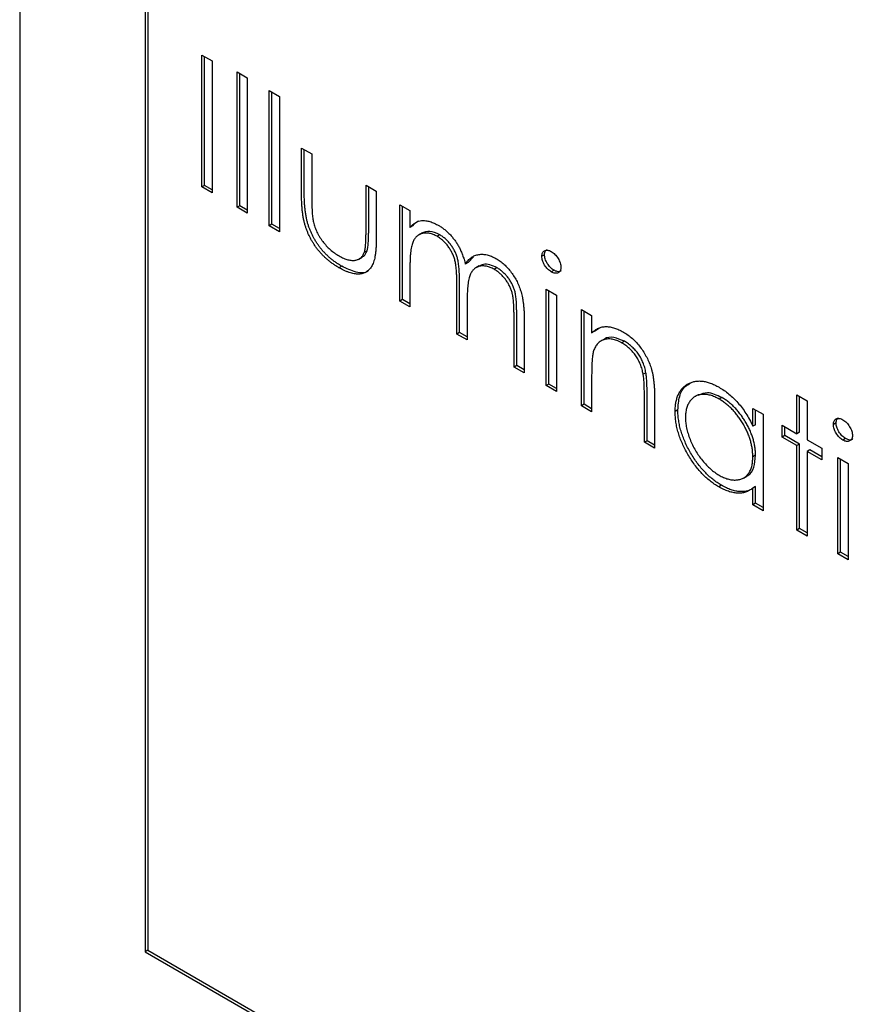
# Model space of a CAD drawing. Header units: millimetres. Extents: x 15 to 415, y 5 to 292.
# Tile 12 of 15: x 334 to 356, y 222 to 248. Entities that reach past the tile are written whole.
import ezdxf

# ---------------------------------------------------------------- set-up
doc = ezdxf.new("R2010")
doc.units = ezdxf.units.MM

msp = doc.modelspace()

# ---------------------------------------------------------------- linework, layer by layer
at = {"color": 7, "linetype": 'Continuous', "lineweight": 25}
for p, q in [((334.228, 271.107), (334.228, 221.706)), ((337.516, 265.412), (337.516, 223.605)), ((337.586, 265.289), (337.586, 223.646)), ((339, 247.108), (339.269, 246.953)), ((339, 243.651), (339, 247.108)), ((339.071, 243.692), (339.071, 247.067)), ((339.269, 246.953), (339.269, 243.496)), ((339.921, 246.665), (340.19, 246.51)), ((339.921, 243.12), (339.921, 246.665)), ((339.992, 243.16), (339.992, 246.624)), ((340.19, 246.51), (340.19, 242.964)), ((340.766, 246.177), (341.034, 246.022)), ((340.766, 242.632), (340.766, 246.177)), ((340.836, 242.673), (340.836, 246.137)), ((341.034, 246.022), (341.034, 242.477)), ((341.61, 244.671), (341.879, 244.516)), ((341.61, 243.464), (341.61, 244.671)), ((341.681, 243.505), (341.681, 244.63)), ((341.879, 244.516), (341.879, 243.344)), ((339.071, 243.692), (339, 243.651)), ((339.269, 243.496), (339, 243.651)), ((339.269, 243.578), (339.071, 243.692)), ((343.299, 243.696), (343.567, 243.541)), ((343.299, 242.524), (343.299, 243.696)), ((343.369, 242.565), (343.369, 243.655)), ((343.567, 243.541), (343.567, 242.311)), ((339.992, 243.16), (339.921, 243.12)), ((340.19, 242.964), (339.921, 243.12)), ((340.19, 243.046), (339.992, 243.16)), ((344.181, 243.186), (344.45, 243.031)), ((344.181, 240.66), (344.181, 243.186)), ((344.252, 240.701), (344.252, 243.146)), ((344.45, 243.031), (344.45, 242.592)), ((340.836, 242.673), (340.766, 242.632)), ((341.034, 242.477), (340.766, 242.632)), ((341.034, 242.559), (340.836, 242.673)), ((344.521, 242.633), (344.45, 242.592)), ((344.765, 242.443), (344.676, 242.392)), ((345.228, 242.398), (345.158, 242.357)), ((343.109, 241.761), (343.197, 241.812)), ((343.325, 241.975), (343.254, 241.934)), ((345.971, 241.669), (346.112, 241.822)), ((347.975, 241.875), (347.904, 241.834)), ((342.661, 241.575), (342.59, 241.534)), ((344.45, 241.568), (344.45, 240.505)), ((345.971, 241.669), (345.9, 241.628)), ((346.261, 241.582), (346.173, 241.531)), ((346.727, 241.533), (346.656, 241.492)), ((348.223, 241.467), (348.152, 241.426)), ((345.678, 239.796), (345.678, 241.081)), ((345.749, 239.837), (345.749, 241.122)), ((348.019, 240.971), (348.288, 240.816)), ((348.019, 238.445), (348.019, 240.971)), ((348.09, 238.486), (348.09, 240.93)), ((348.288, 240.816), (348.288, 238.29)), ((344.252, 240.701), (344.181, 240.66)), ((344.45, 240.505), (344.181, 240.66)), ((344.45, 240.587), (344.252, 240.701)), ((345.947, 240.624), (345.947, 239.641)), ((347.175, 238.932), (347.175, 240.302)), ((347.245, 238.973), (347.245, 240.343)), ((348.94, 240.439), (349.209, 240.284)), ((348.94, 237.913), (348.94, 240.439)), ((349.011, 237.954), (349.011, 240.398)), ((349.209, 240.284), (349.209, 239.829)), ((347.443, 240.146), (347.443, 238.777)), ((345.749, 239.837), (345.678, 239.796)), ((345.947, 239.641), (345.678, 239.796)), ((345.947, 239.723), (345.749, 239.837)), ((349.279, 239.869), (349.209, 239.829)), ((349.279, 239.869), (349.41, 239.957)), ((349.53, 239.656), (349.441, 239.605)), ((350.065, 239.606), (349.994, 239.565)), ((347.245, 238.973), (347.175, 238.932)), ((347.443, 238.859), (347.245, 238.973)), ((347.443, 238.777), (347.175, 238.932)), ((350.629, 238.783), (350.559, 238.742)), ((348.09, 238.486), (348.019, 238.445)), ((348.288, 238.29), (348.019, 238.445)), ((348.288, 238.371), (348.09, 238.486)), ((349.209, 238.671), (349.209, 237.758)), ((350.661, 237.001), (350.661, 238.19)), ((351.999, 238.206), (351.911, 238.155)), ((354.582, 238.202), (354.85, 238.047)), ((354.582, 237.183), (354.582, 238.202)), ((349.011, 237.954), (348.94, 237.913)), ((349.209, 237.758), (348.94, 237.913)), ((349.209, 237.84), (349.011, 237.954)), ((350.59, 236.961), (350.59, 238.149)), ((350.859, 238.096), (350.859, 236.805)), ((352.619, 238.131), (352.549, 238.09)), ((354.652, 237.223), (354.652, 238.161)), ((354.85, 238.047), (354.85, 237.027)), ((351.467, 237.806), (351.396, 237.765)), ((353.43, 237.847), (353.699, 237.692)), ((353.43, 237.38), (353.43, 237.847)), ((353.501, 237.421), (353.501, 237.806)), ((353.699, 237.692), (353.699, 235.166)), ((353.501, 237.421), (353.43, 237.38)), ((354.198, 237.094), (354.198, 237.404)), ((354.198, 237.404), (354.582, 237.183)), ((355.612, 237.466), (355.541, 237.425)), ((354.268, 237.135), (354.268, 237.363)), ((354.652, 237.223), (354.582, 237.183)), ((350.661, 237.001), (350.59, 236.961)), ((350.859, 236.805), (350.59, 236.961)), ((350.859, 236.887), (350.661, 237.001)), ((354.268, 237.135), (354.198, 237.094)), ((354.582, 236.872), (354.198, 237.094)), ((354.652, 236.913), (354.268, 237.135)), ((354.652, 236.913), (354.582, 236.872)), ((354.652, 234.697), (354.652, 236.913)), ((354.85, 237.027), (355.234, 236.806)), ((355.86, 237.058), (355.789, 237.017)), ((354.582, 234.656), (354.582, 236.872)), ((354.921, 236.758), (354.85, 236.717)), ((354.85, 236.717), (354.85, 234.501)), ((355.234, 236.496), (354.85, 236.717)), ((355.234, 236.577), (354.921, 236.758)), ((355.234, 236.806), (355.234, 236.496)), ((353.501, 236.619), (353.43, 236.579)), ((355.656, 236.562), (355.925, 236.407)), ((355.656, 234.036), (355.656, 236.562)), ((355.727, 234.077), (355.727, 236.521)), ((355.925, 236.407), (355.925, 233.881)), ((353.182, 236.019), (353.27, 236.07)), ((352.607, 235.833), (352.537, 235.793)), ((353.501, 235.799), (353.43, 235.758)), ((353.43, 235.321), (353.43, 235.758)), ((353.501, 235.362), (353.501, 235.799)), ((353.501, 235.362), (353.43, 235.321)), ((353.699, 235.248), (353.501, 235.362)), ((353.699, 235.166), (353.43, 235.321)), ((354.652, 234.697), (354.582, 234.656)), ((354.85, 234.501), (354.582, 234.656)), ((354.85, 234.583), (354.652, 234.697)), ((355.727, 234.077), (355.656, 234.036)), ((355.925, 233.963), (355.727, 234.077)), ((355.925, 233.881), (355.656, 234.036)), ((337.586, 223.646), (337.516, 223.605)), ((337.516, 223.605), (373.72, 202.705)), ((337.586, 223.646), (337.586, 223.646)), ((337.586, 223.646), (373.649, 202.827))]:
    msp.add_line(p, q, dxfattribs=at)
for points, knots in [([(342.59, 241.534), (342.564, 241.55), (342.512, 241.581), (342.435, 241.632), (342.361, 241.686), (342.291, 241.744), (342.225, 241.803), (342.161, 241.864), (342.101, 241.929), (342.045, 241.997), (341.992, 242.066), (341.942, 242.138), (341.896, 242.211), (341.853, 242.286), (341.814, 242.362), (341.778, 242.441), (341.746, 242.52), (341.717, 242.603), (341.691, 242.689), (341.669, 242.781), (341.651, 242.879), (341.636, 242.984), (341.624, 243.095), (341.616, 243.213), (341.611, 243.336), (341.61, 243.42), (341.61, 243.464)], [0, 0, 0, 0, 0.045152, 0.088727, 0.130534, 0.171071, 0.210096, 0.247769, 0.284849, 0.320986, 0.356387, 0.391549, 0.426191, 0.460511, 0.494971, 0.529534, 0.564576, 0.600096, 0.637535, 0.678213, 0.722583, 0.770182, 0.821879, 0.877067, 0.936524, 1, 1, 1, 1]), ([(342.661, 241.575), (342.635, 241.591), (342.582, 241.622), (342.506, 241.673), (342.432, 241.727), (342.362, 241.784), (342.295, 241.844), (342.232, 241.905), (342.172, 241.97), (342.115, 242.037), (342.062, 242.107), (342.013, 242.179), (341.966, 242.252), (341.923, 242.327), (341.885, 242.403), (341.849, 242.482), (341.817, 242.561), (341.787, 242.643), (341.762, 242.73), (341.74, 242.822), (341.722, 242.92), (341.707, 243.025), (341.695, 243.136), (341.686, 243.254), (341.682, 243.377), (341.681, 243.461), (341.681, 243.505)], [0, 0, 0, 0, 0.045152, 0.088727, 0.130534, 0.171071, 0.210096, 0.247769, 0.284849, 0.320986, 0.356387, 0.391549, 0.426191, 0.460511, 0.494971, 0.529534, 0.564576, 0.600096, 0.637535, 0.678213, 0.722583, 0.770182, 0.821879, 0.877067, 0.936524, 1, 1, 1, 1]), ([(341.879, 243.344), (341.879, 243.31), (341.879, 243.244), (341.881, 243.148), (341.884, 243.06), (341.889, 242.979), (341.895, 242.906), (341.902, 242.84), (341.91, 242.783), (341.918, 242.746), (341.921, 242.729)], [0, 0, 0, 0, 0.173617, 0.33212, 0.477936, 0.609932, 0.727032, 0.831671, 0.921715, 1, 1, 1, 1]), ([(341.921, 242.729), (341.927, 242.707), (341.938, 242.663), (341.959, 242.597), (341.985, 242.533), (342.013, 242.469), (342.045, 242.406), (342.082, 242.344), (342.121, 242.283), (342.179, 242.204), (342.258, 242.109), (342.362, 242.006), (342.475, 241.916), (342.553, 241.868), (342.593, 241.843)], [0, 0, 0, 0, 0.060487, 0.119716, 0.178086, 0.235971, 0.29461, 0.353536, 0.413161, 0.474545, 0.599234, 0.727029, 0.859695, 1, 1, 1, 1]), ([(343.325, 241.975), (343.329, 241.987), (343.336, 242.013), (343.345, 242.06), (343.353, 242.117), (343.359, 242.185), (343.364, 242.265), (343.366, 242.356), (343.369, 242.456), (343.369, 242.528), (343.369, 242.565)], [0, 0, 0, 0, 0.069693, 0.154074, 0.254591, 0.371465, 0.504755, 0.653494, 0.818953, 1, 1, 1, 1]), ([(344.45, 242.592), (344.474, 242.617), (344.52, 242.664), (344.596, 242.717), (344.672, 242.755), (344.727, 242.767), (344.753, 242.772)], [0, 0, 0, 0, 0.283595, 0.543395, 0.780646, 1, 1, 1, 1]), ([(344.521, 242.633), (344.567, 242.685), (344.613, 242.738), (344.677, 242.76), (344.677, 242.761)], [0, 0, 0, 0, 0.991864, 1, 1, 1, 1]), ([(344.753, 242.772), (344.789, 242.772), (344.86, 242.77), (344.973, 242.745), (345.088, 242.703), (345.165, 242.661), (345.204, 242.64)], [0, 0, 0, 0, 0.253734, 0.503035, 0.750014, 1, 1, 1, 1]), ([(345.204, 242.64), (345.231, 242.624), (345.283, 242.592), (345.36, 242.534), (345.436, 242.467), (345.508, 242.394), (345.576, 242.315), (345.639, 242.234), (345.695, 242.15), (345.745, 242.063), (345.789, 241.968), (345.83, 241.865), (345.868, 241.75), (345.889, 241.67), (345.9, 241.628)], [0, 0, 0, 0, 0.084152, 0.166532, 0.248836, 0.331246, 0.412957, 0.490494, 0.566156, 0.639987, 0.716765, 0.802144, 0.895833, 1, 1, 1, 1]), ([(343.567, 242.311), (343.567, 242.27), (343.566, 242.189), (343.561, 242.074), (343.553, 241.969), (343.541, 241.874), (343.527, 241.789), (343.508, 241.713), (343.486, 241.649), (343.461, 241.592), (343.431, 241.545), (343.4, 241.502), (343.363, 241.467), (343.325, 241.435), (343.282, 241.41), (343.236, 241.391), (343.187, 241.376), (343.134, 241.368), (343.078, 241.365), (343.019, 241.369), (342.956, 241.381), (342.889, 241.398), (342.819, 241.422), (342.746, 241.453), (342.67, 241.49), (342.617, 241.519), (342.59, 241.534)], [0, 0, 0, 0, 0.06221, 0.120696, 0.175548, 0.226191, 0.273711, 0.317302, 0.357837, 0.395428, 0.431089, 0.466097, 0.501015, 0.535424, 0.570174, 0.604765, 0.640093, 0.675939, 0.712225, 0.749455, 0.787601, 0.826784, 0.867829, 0.91016, 0.953939, 1, 1, 1, 1]), ([(343.254, 241.934), (343.258, 241.946), (343.266, 241.972), (343.274, 242.019), (343.282, 242.076), (343.289, 242.144), (343.293, 242.224), (343.296, 242.315), (343.299, 242.415), (343.299, 242.487), (343.299, 242.524)], [0, 0, 0, 0, 0.069693, 0.154074, 0.254591, 0.371465, 0.504755, 0.653494, 0.818953, 1, 1, 1, 1]), ([(345.158, 242.357), (345.125, 242.374), (345.06, 242.409), (344.965, 242.436), (344.873, 242.447), (344.786, 242.438), (344.706, 242.412), (344.636, 242.366), (344.577, 242.303), (344.538, 242.234), (344.512, 242.168), (344.496, 242.11), (344.481, 242.042), (344.47, 241.964), (344.46, 241.879), (344.455, 241.783), (344.45, 241.68), (344.45, 241.606), (344.45, 241.568)], [0, 0, 0, 0, 0.068677, 0.136871, 0.206114, 0.277538, 0.349772, 0.421251, 0.492911, 0.567027, 0.606614, 0.649704, 0.697303, 0.749086, 0.804881, 0.865485, 0.930237, 1, 1, 1, 1]), ([(345.228, 242.398), (345.139, 242.438), (344.962, 242.517), (344.824, 242.463), (344.756, 242.437)], [0, 0, 0, 0, 0.502515, 1, 1, 1, 1]), ([(345.678, 241.081), (345.678, 241.117), (345.678, 241.187), (345.676, 241.288), (345.671, 241.382), (345.666, 241.466), (345.659, 241.543), (345.651, 241.611), (345.641, 241.672), (345.625, 241.741), (345.6, 241.821), (345.561, 241.914), (345.512, 242.004), (345.454, 242.09), (345.389, 242.171), (345.317, 242.243), (345.239, 242.306), (345.185, 242.34), (345.158, 242.357)], [0, 0, 0, 0, 0.0825297, 0.1587789, 0.2277381, 0.2899457, 0.3454988, 0.3938963, 0.4363738, 0.4721223, 0.5363836, 0.5990779, 0.6619482, 0.7263105, 0.7917711, 0.8586473, 0.9273053, 1, 1, 1, 1]), ([(345.749, 241.122), (345.749, 241.158), (345.749, 241.228), (345.746, 241.329), (345.742, 241.423), (345.737, 241.507), (345.73, 241.584), (345.721, 241.652), (345.712, 241.712), (345.696, 241.781), (345.671, 241.862), (345.632, 241.955), (345.582, 242.045), (345.524, 242.13), (345.459, 242.211), (345.388, 242.284), (345.31, 242.347), (345.256, 242.381), (345.228, 242.398)], [0, 0, 0, 0, 0.0825297, 0.1587789, 0.2277381, 0.2899457, 0.3454988, 0.3938963, 0.4363738, 0.4721223, 0.5363836, 0.5990779, 0.6619482, 0.7263105, 0.7917711, 0.8586473, 0.9273053, 1, 1, 1, 1]), ([(342.593, 241.843), (342.633, 241.822), (342.71, 241.78), (342.822, 241.74), (342.924, 241.722), (343.015, 241.726), (343.096, 241.75), (343.163, 241.793), (343.218, 241.853), (343.242, 241.907), (343.254, 241.934)], [0, 0, 0, 0, 0.144632, 0.279837, 0.408371, 0.533043, 0.653596, 0.770016, 0.884339, 1, 1, 1, 1]), ([(343.184, 241.815), (343.203, 241.822), (343.268, 241.849), (343.301, 241.923), (343.325, 241.975)], [0, 0, 0, 0, 0.285818, 1, 1, 1, 1]), ([(345.9, 241.628), (345.912, 241.646), (345.935, 241.681), (345.974, 241.726), (346.015, 241.766), (346.057, 241.801), (346.102, 241.83), (346.149, 241.853), (346.198, 241.87), (346.267, 241.885), (346.355, 241.89), (346.467, 241.875), (346.584, 241.838), (346.663, 241.796), (346.703, 241.775)], [0, 0, 0, 0, 0.071766, 0.141226, 0.209116, 0.27484, 0.339483, 0.402476, 0.464942, 0.526833, 0.647415, 0.765562, 0.881615, 1, 1, 1, 1]), ([(347.904, 241.834), (347.905, 241.851), (347.907, 241.885), (347.921, 241.927), (347.944, 241.96), (347.976, 241.982), (348.014, 241.994), (348.057, 241.995), (348.104, 241.983), (348.136, 241.966), (348.152, 241.958)], [0, 0, 0, 0, 0.12329, 0.242149, 0.363437, 0.489745, 0.618115, 0.744894, 0.868932, 1, 1, 1, 1]), ([(348.152, 241.426), (348.136, 241.436), (348.104, 241.456), (348.057, 241.499), (348.014, 241.548), (347.976, 241.604), (347.944, 241.663), (347.921, 241.722), (347.907, 241.78), (347.905, 241.816), (347.904, 241.834)], [0, 0, 0, 0, 0.131867, 0.256661, 0.384213, 0.513365, 0.640443, 0.761085, 0.879146, 1, 1, 1, 1]), ([(347.975, 241.875), (347.978, 241.914), (347.985, 241.979), (348.027, 242.002), (348.044, 242.011)], [0, 0, 0, 0, 0.607694, 1, 1, 1, 1]), ([(348.223, 241.467), (348.206, 241.477), (348.174, 241.497), (348.128, 241.54), (348.085, 241.589), (348.047, 241.645), (348.015, 241.704), (347.992, 241.763), (347.977, 241.821), (347.976, 241.857), (347.975, 241.875)], [0, 0, 0, 0, 0.131867, 0.256661, 0.384213, 0.513365, 0.640443, 0.761085, 0.879146, 1, 1, 1, 1]), ([(348.152, 241.958), (348.169, 241.947), (348.201, 241.927), (348.249, 241.884), (348.292, 241.834), (348.33, 241.778), (348.362, 241.719), (348.385, 241.659), (348.4, 241.6), (348.402, 241.564), (348.403, 241.546)], [0, 0, 0, 0, 0.131899, 0.258284, 0.384341, 0.51198, 0.638632, 0.75923, 0.877412, 1, 1, 1, 1]), ([(343.37, 241.464), (343.368, 241.462), (343.297, 241.379), (343.038, 241.393), (342.787, 241.514), (342.661, 241.575)], [0, 0, 0, 0, 0.010476, 0.50406, 1, 1, 1, 1]), ([(346.656, 241.492), (346.622, 241.51), (346.555, 241.546), (346.457, 241.574), (346.363, 241.586), (346.276, 241.575), (346.195, 241.547), (346.126, 241.5), (346.069, 241.433), (346.03, 241.363), (346.006, 241.295), (345.99, 241.232), (345.977, 241.157), (345.965, 241.073), (345.958, 240.976), (345.951, 240.869), (345.947, 240.75), (345.947, 240.667), (345.947, 240.624)], [0, 0, 0, 0, 0.068158, 0.134707, 0.201865, 0.270788, 0.340024, 0.408083, 0.476813, 0.547346, 0.58564, 0.628865, 0.677153, 0.730803, 0.789807, 0.854325, 0.924365, 1, 1, 1, 1]), ([(346.727, 241.533), (346.665, 241.563), (346.541, 241.623), (346.377, 241.631), (346.293, 241.591), (346.255, 241.572)], [0, 0, 0, 0, 0.353089, 0.706259, 1, 1, 1, 1]), ([(346.703, 241.775), (346.739, 241.752), (346.811, 241.708), (346.916, 241.623), (347.013, 241.525), (347.103, 241.415), (347.185, 241.296), (347.256, 241.169), (347.315, 241.035), (347.354, 240.92), (347.381, 240.822), (347.397, 240.742), (347.411, 240.657), (347.423, 240.566), (347.432, 240.469), (347.439, 240.366), (347.443, 240.257), (347.443, 240.183), (347.443, 240.146)], [0, 0, 0, 0, 0.075604, 0.147965, 0.218797, 0.28947, 0.359724, 0.429708, 0.500497, 0.574429, 0.613947, 0.657155, 0.703973, 0.754939, 0.809707, 0.868833, 0.932385, 1, 1, 1, 1]), ([(347.245, 240.343), (347.245, 240.375), (347.245, 240.437), (347.243, 240.528), (347.239, 240.612), (347.234, 240.688), (347.226, 240.757), (347.217, 240.82), (347.208, 240.876), (347.192, 240.94), (347.166, 241.016), (347.127, 241.104), (347.078, 241.19), (347.021, 241.273), (346.957, 241.351), (346.885, 241.421), (346.808, 241.483), (346.754, 241.516), (346.727, 241.533)], [0, 0, 0, 0, 0.078343, 0.150563, 0.216151, 0.27568, 0.328707, 0.375904, 0.417302, 0.452693, 0.517265, 0.581217, 0.645322, 0.712024, 0.78013, 0.850218, 0.922649, 1, 1, 1, 1]), ([(348.403, 241.546), (348.402, 241.529), (348.4, 241.495), (348.385, 241.454), (348.362, 241.422), (348.33, 241.4), (348.292, 241.388), (348.249, 241.388), (348.201, 241.4), (348.169, 241.417), (348.152, 241.426)], [0, 0, 0, 0, 0.120162, 0.237546, 0.357497, 0.484917, 0.613329, 0.74015, 0.867301, 1, 1, 1, 1]), ([(347.175, 240.302), (347.175, 240.334), (347.175, 240.397), (347.172, 240.487), (347.168, 240.571), (347.163, 240.647), (347.156, 240.716), (347.147, 240.779), (347.137, 240.835), (347.121, 240.899), (347.095, 240.975), (347.056, 241.064), (347.007, 241.149), (346.95, 241.232), (346.886, 241.31), (346.815, 241.38), (346.737, 241.442), (346.684, 241.475), (346.656, 241.492)], [0, 0, 0, 0, 0.078343, 0.150563, 0.216151, 0.27568, 0.328707, 0.375904, 0.417302, 0.452693, 0.517265, 0.581217, 0.645322, 0.712024, 0.78013, 0.850218, 0.922649, 1, 1, 1, 1]), ([(348.406, 241.454), (348.397, 241.447), (348.371, 241.425), (348.305, 241.427), (348.25, 241.454), (348.223, 241.467)], [0, 0, 0, 0, 0.200646, 0.600186, 1, 1, 1, 1]), ([(349.209, 239.829), (349.237, 239.853), (349.293, 239.901), (349.386, 239.953), (349.484, 239.984), (349.586, 239.994), (349.694, 239.984), (349.805, 239.957), (349.922, 239.912), (350.001, 239.87), (350.041, 239.848)], [0, 0, 0, 0, 0.140976, 0.2735688, 0.3989883, 0.5199298, 0.63811, 0.7565889, 0.8768598, 1, 1, 1, 1]), ([(350.065, 239.606), (349.971, 239.647), (349.784, 239.731), (349.601, 239.711), (349.533, 239.653), (349.524, 239.646)], [0, 0, 0, 0, 0.4662605, 0.9329678, 1, 1, 1, 1]), ([(350.041, 239.848), (350.081, 239.823), (350.161, 239.774), (350.276, 239.681), (350.384, 239.573), (350.484, 239.453), (350.573, 239.323), (350.652, 239.187), (350.718, 239.045), (350.762, 238.924), (350.79, 238.821), (350.809, 238.738), (350.824, 238.647), (350.837, 238.549), (350.846, 238.446), (350.854, 238.335), (350.859, 238.216), (350.859, 238.137), (350.859, 238.096)], [0, 0, 0, 0, 0.07724, 0.151178, 0.223488, 0.295543, 0.366976, 0.437131, 0.507044, 0.57856, 0.616614, 0.658756, 0.704491, 0.754803, 0.809332, 0.868274, 0.932073, 1, 1, 1, 1]), ([(349.994, 239.565), (349.973, 239.577), (349.93, 239.601), (349.866, 239.628), (349.805, 239.648), (349.745, 239.662), (349.687, 239.667), (349.63, 239.668), (349.576, 239.659), (349.523, 239.645), (349.474, 239.624), (349.428, 239.598), (349.388, 239.566), (349.351, 239.529), (349.319, 239.486), (349.291, 239.438), (349.268, 239.385), (349.256, 239.345), (349.25, 239.326)], [0, 0, 0, 0, 0.063986, 0.126627, 0.188984, 0.25023, 0.312351, 0.374574, 0.438148, 0.50292, 0.567974, 0.630771, 0.692935, 0.754398, 0.815218, 0.876117, 0.938015, 1, 1, 1, 1]), ([(350.559, 238.742), (350.549, 238.786), (350.532, 238.872), (350.489, 238.999), (350.434, 239.118), (350.368, 239.228), (350.289, 239.328), (350.2, 239.418), (350.101, 239.5), (350.031, 239.542), (349.994, 239.565)], [0, 0, 0, 0, 0.13552, 0.260833, 0.378476, 0.493178, 0.609281, 0.729981, 0.859261, 1, 1, 1, 1]), ([(350.629, 238.783), (350.62, 238.827), (350.603, 238.913), (350.559, 239.04), (350.505, 239.159), (350.438, 239.268), (350.36, 239.369), (350.271, 239.459), (350.171, 239.541), (350.101, 239.583), (350.065, 239.606)], [0, 0, 0, 0, 0.13552, 0.260833, 0.378476, 0.493178, 0.609281, 0.729981, 0.859261, 1, 1, 1, 1]), ([(349.25, 239.326), (349.247, 239.31), (349.239, 239.278), (349.231, 239.221), (349.224, 239.155), (349.218, 239.079), (349.215, 238.991), (349.211, 238.894), (349.209, 238.786), (349.209, 238.711), (349.209, 238.671)], [0, 0, 0, 0, 0.076995, 0.167615, 0.271052, 0.38946, 0.520843, 0.666399, 0.826094, 1, 1, 1, 1]), ([(350.59, 238.149), (350.59, 238.183), (350.59, 238.249), (350.589, 238.344), (350.586, 238.431), (350.583, 238.509), (350.578, 238.579), (350.573, 238.641), (350.567, 238.694), (350.561, 238.727), (350.559, 238.742)], [0, 0, 0, 0, 0.17885, 0.34211, 0.489826, 0.623254, 0.74008, 0.841483, 0.928908, 1, 1, 1, 1]), ([(350.661, 238.19), (350.661, 238.224), (350.661, 238.29), (350.66, 238.385), (350.657, 238.472), (350.654, 238.55), (350.649, 238.62), (350.644, 238.682), (350.637, 238.735), (350.632, 238.768), (350.629, 238.783)], [0, 0, 0, 0, 0.17885, 0.34211, 0.489826, 0.623254, 0.74008, 0.841483, 0.928908, 1, 1, 1, 1]), ([(351.396, 237.765), (351.397, 237.809), (351.399, 237.894), (351.415, 238.013), (351.442, 238.12), (351.479, 238.217), (351.527, 238.302), (351.585, 238.377), (351.653, 238.441), (351.732, 238.492), (351.818, 238.531), (351.909, 238.556), (352.004, 238.568), (352.104, 238.563), (352.208, 238.546), (352.317, 238.513), (352.43, 238.465), (352.506, 238.424), (352.545, 238.402)], [0, 0, 0, 0, 0.0637745, 0.1260788, 0.1869041, 0.2475739, 0.3080034, 0.3691319, 0.4320332, 0.4967908, 0.5616108, 0.6249139, 0.6867263, 0.7480788, 0.8095823, 0.8716307, 0.9348858, 1, 1, 1, 1]), ([(351.467, 237.806), (351.476, 237.929), (351.494, 238.175), (351.623, 238.414), (351.751, 238.484), (351.8, 238.511)], [0, 0, 0, 0, 0.382562, 0.764955, 1, 1, 1, 1]), ([(352.549, 238.09), (352.509, 238.111), (352.432, 238.153), (352.318, 238.194), (352.209, 238.215), (352.106, 238.218), (352.009, 238.203), (351.923, 238.166), (351.847, 238.112), (351.782, 238.038), (351.73, 237.95), (351.693, 237.847), (351.669, 237.734), (351.666, 237.649), (351.665, 237.607)], [0, 0, 0, 0, 0.085921, 0.169593, 0.252476, 0.336244, 0.419505, 0.502036, 0.584775, 0.669846, 0.754185, 0.836658, 0.91801, 1, 1, 1, 1]), ([(352.619, 238.131), (352.489, 238.192), (352.252, 238.303), (352.077, 238.221), (351.998, 238.185)], [0, 0, 0, 0, 0.551084, 1, 1, 1, 1]), ([(352.545, 238.402), (352.59, 238.375), (352.677, 238.322), (352.805, 238.225), (352.927, 238.116), (353.042, 237.996), (353.15, 237.862), (353.252, 237.715), (353.347, 237.553), (353.402, 237.439), (353.43, 237.38)], [0, 0, 0, 0, 0.1298621, 0.2546535, 0.3760146, 0.4952553, 0.6147977, 0.7381056, 0.8651963, 1, 1, 1, 1]), ([(353.43, 236.579), (353.429, 236.614), (353.428, 236.684), (353.415, 236.792), (353.396, 236.899), (353.368, 237.008), (353.332, 237.116), (353.288, 237.225), (353.236, 237.334), (353.176, 237.441), (353.111, 237.546), (353.042, 237.645), (352.969, 237.737), (352.892, 237.822), (352.811, 237.9), (352.727, 237.971), (352.639, 238.036), (352.579, 238.072), (352.549, 238.09)], [0, 0, 0, 0, 0.0656338, 0.1291881, 0.1912187, 0.2519128, 0.3125075, 0.3734944, 0.4351516, 0.4987415, 0.5620952, 0.6241866, 0.6854757, 0.7460968, 0.8076116, 0.8699666, 0.933951, 1, 1, 1, 1]), ([(353.501, 236.619), (353.5, 236.655), (353.498, 236.724), (353.486, 236.832), (353.466, 236.94), (353.439, 237.049), (353.402, 237.157), (353.359, 237.266), (353.307, 237.375), (353.247, 237.482), (353.182, 237.587), (353.113, 237.686), (353.039, 237.778), (352.963, 237.862), (352.882, 237.941), (352.798, 238.011), (352.71, 238.077), (352.65, 238.113), (352.619, 238.131)], [0, 0, 0, 0, 0.0656338, 0.1291881, 0.1912187, 0.2519128, 0.3125075, 0.3734944, 0.4351516, 0.4987415, 0.5620952, 0.6241866, 0.6854757, 0.7460968, 0.8076116, 0.8699666, 0.933951, 1, 1, 1, 1]), ([(352.537, 235.793), (352.498, 235.816), (352.422, 235.862), (352.31, 235.946), (352.202, 236.038), (352.098, 236.139), (351.999, 236.251), (351.904, 236.372), (351.814, 236.502), (351.729, 236.64), (351.651, 236.783), (351.583, 236.926), (351.525, 237.068), (351.478, 237.21), (351.441, 237.351), (351.415, 237.491), (351.399, 237.63), (351.397, 237.72), (351.396, 237.765)], [0, 0, 0, 0, 0.06462, 0.127433, 0.189004, 0.24993, 0.310668, 0.372329, 0.434939, 0.499576, 0.564191, 0.626735, 0.688109, 0.749294, 0.810331, 0.871901, 0.935046, 1, 1, 1, 1]), ([(352.607, 235.833), (352.569, 235.857), (352.493, 235.903), (352.381, 235.987), (352.273, 236.079), (352.169, 236.18), (352.07, 236.292), (351.975, 236.412), (351.885, 236.543), (351.8, 236.681), (351.722, 236.823), (351.653, 236.967), (351.596, 237.109), (351.548, 237.251), (351.512, 237.392), (351.486, 237.532), (351.47, 237.671), (351.468, 237.761), (351.467, 237.806)], [0, 0, 0, 0, 0.06462, 0.127433, 0.189004, 0.24993, 0.310668, 0.372329, 0.434939, 0.499576, 0.564191, 0.626735, 0.688109, 0.749294, 0.810331, 0.871901, 0.935046, 1, 1, 1, 1]), ([(351.665, 237.607), (351.666, 237.563), (351.67, 237.475), (351.693, 237.334), (351.731, 237.188), (351.783, 237.038), (351.849, 236.889), (351.925, 236.745), (352.012, 236.608), (352.109, 236.48), (352.212, 236.362), (352.32, 236.259), (352.432, 236.168), (352.508, 236.121), (352.546, 236.097)], [0, 0, 0, 0, 0.081589, 0.162859, 0.245484, 0.330807, 0.416493, 0.499893, 0.583048, 0.667158, 0.751312, 0.833785, 0.916256, 1, 1, 1, 1]), ([(355.541, 237.425), (355.542, 237.442), (355.544, 237.477), (355.558, 237.518), (355.581, 237.552), (355.613, 237.574), (355.652, 237.585), (355.694, 237.586), (355.741, 237.574), (355.773, 237.558), (355.789, 237.549)], [0, 0, 0, 0, 0.12329, 0.242149, 0.363437, 0.489745, 0.618115, 0.744894, 0.868932, 1, 1, 1, 1]), ([(355.789, 237.017), (355.773, 237.028), (355.741, 237.048), (355.694, 237.09), (355.652, 237.14), (355.613, 237.195), (355.581, 237.254), (355.558, 237.313), (355.544, 237.371), (355.542, 237.407), (355.541, 237.425)], [0, 0, 0, 0, 0.131867, 0.256661, 0.384213, 0.513365, 0.640443, 0.761085, 0.879146, 1, 1, 1, 1]), ([(355.612, 237.466), (355.615, 237.505), (355.622, 237.57), (355.664, 237.593), (355.681, 237.602)], [0, 0, 0, 0, 0.607694, 1, 1, 1, 1]), ([(355.86, 237.058), (355.843, 237.068), (355.811, 237.089), (355.765, 237.131), (355.722, 237.18), (355.684, 237.236), (355.652, 237.295), (355.629, 237.354), (355.614, 237.412), (355.613, 237.448), (355.612, 237.466)], [0, 0, 0, 0, 0.131867, 0.256661, 0.384213, 0.513365, 0.640443, 0.761085, 0.879146, 1, 1, 1, 1]), ([(355.789, 237.549), (355.806, 237.538), (355.839, 237.518), (355.886, 237.476), (355.929, 237.425), (355.967, 237.369), (356, 237.31), (356.022, 237.251), (356.037, 237.192), (356.039, 237.155), (356.04, 237.137)], [0, 0, 0, 0, 0.131899, 0.258284, 0.384341, 0.51198, 0.638632, 0.75923, 0.877412, 1, 1, 1, 1]), ([(356.04, 237.137), (356.039, 237.12), (356.037, 237.087), (356.022, 237.046), (355.999, 237.013), (355.967, 236.992), (355.929, 236.98), (355.886, 236.979), (355.839, 236.991), (355.806, 237.008), (355.789, 237.017)], [0, 0, 0, 0, 0.120162, 0.237546, 0.357497, 0.484917, 0.613329, 0.74015, 0.867301, 1, 1, 1, 1]), ([(356.043, 237.046), (356.034, 237.038), (356.008, 237.016), (355.942, 237.018), (355.887, 237.045), (355.86, 237.058)], [0, 0, 0, 0, 0.200646, 0.600186, 1, 1, 1, 1]), ([(352.546, 236.097), (352.585, 236.076), (352.662, 236.035), (352.777, 235.994), (352.887, 235.972), (352.993, 235.968), (353.092, 235.982), (353.18, 236.013), (353.255, 236.067), (353.319, 236.136), (353.368, 236.224), (353.405, 236.326), (353.426, 236.445), (353.429, 236.534), (353.43, 236.579)], [0, 0, 0, 0, 0.084802, 0.168664, 0.252552, 0.33824, 0.423103, 0.505556, 0.586176, 0.667136, 0.748499, 0.830452, 0.913456, 1, 1, 1, 1]), ([(353.257, 236.074), (353.272, 236.079), (353.366, 236.111), (353.472, 236.29), (353.491, 236.51), (353.501, 236.619)], [0, 0, 0, 0, 0.087401, 0.543513, 1, 1, 1, 1]), ([(353.43, 235.758), (353.4, 235.736), (353.341, 235.693), (353.242, 235.649), (353.137, 235.626), (353.027, 235.622), (352.912, 235.639), (352.791, 235.672), (352.666, 235.721), (352.58, 235.769), (352.537, 235.793)], [0, 0, 0, 0, 0.134298, 0.262085, 0.38627, 0.507165, 0.6273, 0.748145, 0.87237, 1, 1, 1, 1]), ([(353.296, 235.688), (353.267, 235.68), (353.203, 235.667), (353.098, 235.663), (352.983, 235.679), (352.862, 235.713), (352.737, 235.762), (352.651, 235.81), (352.607, 235.833)], [0.28, 0.28, 0.28, 0.28, 0.3862699, 0.5071646, 0.6273002, 0.7481449, 0.8723702, 1, 1, 1, 1])]:
    msp.add_open_spline(points, degree=3, knots=knots, dxfattribs=at)

doc.saveas('drawing.dxf')
